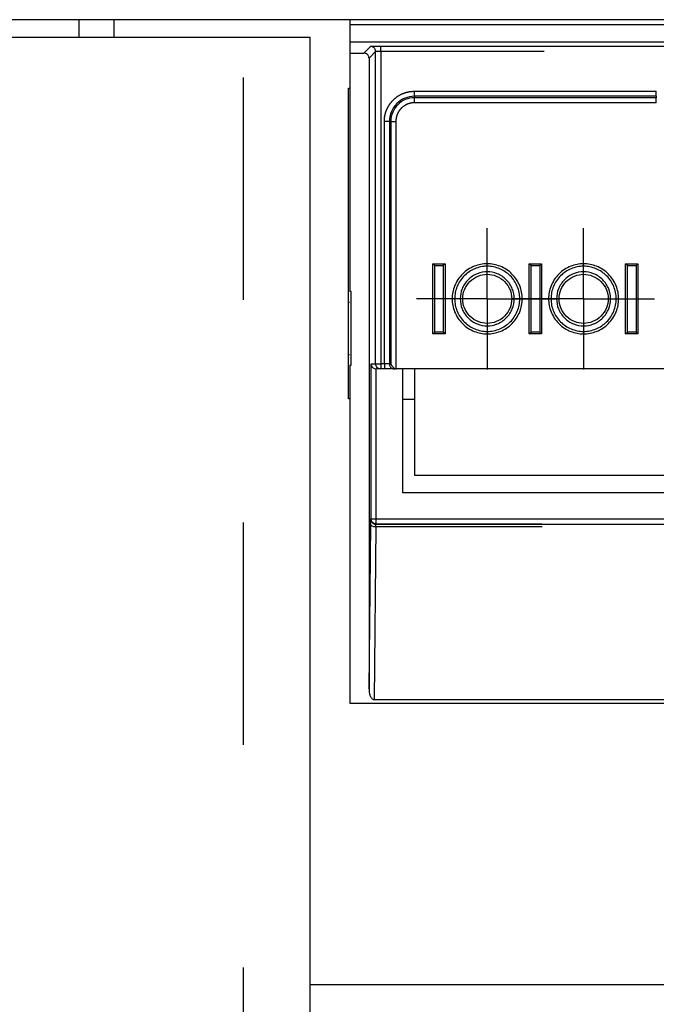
# Model space of a CAD drawing. Extents: x 89 to 295, y 55 to 285.
# Tile 16 of 27: x 195.1 to 198.73, y 164.76 to 170.38. Entities that reach past the tile are written whole.
import ezdxf

# ---------------------------------------------------------------- set-up
doc = ezdxf.new("R2010")
doc.units = 0
doc.linetypes.add('PHANTOM', pattern=[12.7, 6.35, -1.27, 1.27, -1.27, 1.27, -1.27])
doc.layers.get('0').update_dxf_attribs({"linetype": 'CONTINUOUS'})

# ---------------------------------------------------------------- blocks, each defined once
blk = doc.blocks.new('SW_CENTERMARKSYMBOL_24')
at = {"color": 0, "linetype": 'Continuous'}
for p, q in [((0, 0.25), (0, 0.4041)), ((0, 0), (0, 0.25)), ((-0.25, 0), (-0.4041, 0)), ((0, 0), (-0.25, 0)), ((0, 0), (0, -0.25)), ((0, 0), (0.25, 0)), ((0.25, 0), (0.4041, 0)), ((0, -0.25), (0, -0.4041))]:
    blk.add_line(p, q, dxfattribs=at)
blk = doc.blocks.new('SW_CENTERMARKSYMBOL_25')
at = {"color": 0, "linetype": 'Continuous'}
for p, q in [((0, 0.25), (0, 0.4041)), ((0, 0), (0, 0.25)), ((-0.25, 0), (-0.4041, 0)), ((0, 0), (-0.25, 0)), ((0, 0), (0, -0.25)), ((0, 0), (0.25, 0)), ((0.25, 0), (0.4041, 0)), ((0, -0.25), (0, -0.4041))]:
    blk.add_line(p, q, dxfattribs=at)

msp = doc.modelspace()

# ---------------------------------------------------------------- linework, layer by layer
at = {"color": 7, "linetype": 'Continuous'}
for p, q in [((216.3979, 170.3837), (169.5979, 170.3837)), ((195.4379, 170.3837), (195.4379, 170.2837)), ((195.6379, 170.3837), (195.6379, 170.2837)), ((196.9842, 170.3837), (196.9842, 170.3545)), ((169.5784, 170.2837), (196.3784, 170.2837)), ((196.3784, 170.2837), (196.7589, 170.2837)), ((196.7589, 145.9242), (196.7589, 170.2837)), ((196.9842, 170.2545), (196.9842, 170.1934)), ((196.9842, 170.1934), (197.0646, 170.1934)), ((196.9842, 170.1934), (196.9842, 168.8315)), ((197.0946, 170.1634), (197.0946, 166.5621)), ((196.978, 168.2192), (196.978, 169.9928)), ((196.978, 169.9928), (196.9842, 169.9928)), ((197.4697, 168.9798), (197.4592, 168.9904)), ((197.4592, 168.9904), (197.5292, 168.9904)), ((197.4592, 168.5904), (197.4592, 168.9904)), ((197.5292, 168.9904), (197.5186, 168.9798)), ((197.5292, 168.9904), (197.5292, 168.5904)), ((198.0197, 168.9798), (198.0092, 168.9904)), ((198.0092, 168.9904), (198.0792, 168.9904)), ((198.0092, 168.5904), (198.0092, 168.9904)), ((198.0792, 168.9904), (198.0686, 168.9798)), ((198.0792, 168.9904), (198.0792, 168.5904)), ((198.5592, 168.5904), (198.5592, 168.9904)), ((198.5697, 168.9798), (198.5592, 168.9904)), ((198.5592, 168.9904), (198.6292, 168.9904)), ((198.6292, 168.9904), (198.6186, 168.9798)), ((198.6292, 168.9904), (198.6292, 168.5904)), ((197.4697, 168.9798), (197.5186, 168.9798)), ((197.4697, 168.601), (197.4697, 168.9798)), ((197.5186, 168.9798), (197.5186, 168.601)), ((198.0197, 168.601), (198.0197, 168.9798)), ((198.0197, 168.9798), (198.0686, 168.9798)), ((198.0686, 168.9798), (198.0686, 168.601)), ((198.5697, 168.601), (198.5697, 168.9798)), ((198.5697, 168.9798), (198.6186, 168.9798)), ((198.6186, 168.9798), (198.6186, 168.601)), ((196.9932, 168.8315), (196.9842, 168.8315)), ((196.9932, 168.4119), (196.9932, 168.8315)), ((196.978, 168.7714), (196.9834, 168.7715)), ((197.4592, 168.5904), (197.4697, 168.601)), ((197.5186, 168.601), (197.4697, 168.601)), ((197.5292, 168.5904), (197.5186, 168.601)), ((198.0092, 168.5904), (198.0197, 168.601)), ((198.0686, 168.601), (198.0197, 168.601)), ((198.0792, 168.5904), (198.0686, 168.601)), ((198.5592, 168.5904), (198.5697, 168.601)), ((198.6186, 168.601), (198.5697, 168.601)), ((198.6292, 168.5904), (198.6186, 168.601)), ((197.5292, 168.5904), (197.4592, 168.5904)), ((198.0792, 168.5904), (198.0092, 168.5904)), ((198.6292, 168.5904), (198.5592, 168.5904)), ((196.978, 168.472), (196.9834, 168.4719)), ((196.9842, 168.4119), (196.9842, 166.483)), ((196.9842, 168.4119), (196.9932, 168.4119)), ((197.1063, 167.5351), (197.1063, 168.42)), ((197.1624, 168.39), (197.1368, 168.39)), ((197.182, 168.39), (197.1624, 168.39)), ((197.2553, 168.39), (197.2393, 168.39)), ((197.2478, 168.3913), (197.2515, 168.3904)), ((198.8368, 168.3904), (197.2515, 168.3904)), ((198.833, 168.39), (197.2553, 168.39)), ((197.2868, 167.683), (197.2868, 168.39)), ((197.3568, 168.2168), (197.3568, 168.39)), ((196.9842, 168.2192), (196.978, 168.2192)), ((197.3568, 168.2168), (197.2868, 168.2168)), ((197.3568, 167.783), (197.3568, 168.2168)), ((198.8568, 167.783), (197.3568, 167.783)), ((208.1951, 167.683), (197.2868, 167.683)), ((197.0946, 166.5621), (197.1041, 167.5038)), ((196.9842, 166.483), (213.5455, 166.483)), ((197.1241, 166.503), (213.4142, 166.503))]:
    msp.add_line(p, q, dxfattribs=at)
at = {"color": 58, "linetype": 'PHANTOM'}
for p, q in [((213.3844, 170.3545), (196.9842, 170.3545)), ((196.3784, 145.9242), (196.3784, 170.2837)), ((213.3844, 170.2545), (196.9842, 170.2545)), ((197.0646, 170.1934), (197.1025, 170.2313)), ((197.1624, 170.2323), (208.2534, 170.2323)), ((197.1624, 170.2023), (197.1624, 170.2323)), ((197.1324, 170.2013), (197.0946, 170.1634)), ((197.1324, 168.42), (197.1324, 170.2013)), ((208.2534, 170.2023), (197.1624, 170.2023)), ((197.1624, 170.2023), (197.1624, 168.42)), ((197.3542, 169.9465), (197.3542, 169.9752)), ((197.3542, 169.9752), (198.7342, 169.9752)), ((197.3542, 169.9465), (197.3542, 169.9381)), ((198.7342, 169.9465), (197.3542, 169.9465)), ((198.7342, 169.9465), (198.7342, 169.9752)), ((198.7342, 169.9465), (198.7342, 169.9381)), ((198.7342, 169.9381), (197.3542, 169.9381)), ((197.3542, 169.9094), (197.3542, 169.9381)), ((198.7342, 169.9094), (197.3542, 169.9094)), ((198.7342, 169.9094), (198.7342, 169.9381)), ((197.2107, 169.803), (197.182, 169.803)), ((197.182, 168.42), (197.182, 169.803)), ((197.2107, 169.803), (197.2107, 168.42)), ((197.2107, 169.803), (197.2191, 169.803)), ((197.2191, 169.803), (197.2191, 168.42)), ((197.2191, 169.803), (197.2478, 169.803)), ((197.2478, 169.803), (197.2478, 168.3913)), ((197.1063, 168.42), (197.1324, 168.42)), ((197.1324, 168.42), (197.1624, 168.42)), ((197.1363, 167.5351), (197.1363, 168.39)), ((197.182, 168.42), (197.1624, 168.42)), ((197.1624, 168.42), (197.1624, 168.39)), ((197.2107, 168.42), (197.182, 168.42)), ((197.182, 168.42), (197.182, 168.39)), ((197.2107, 168.42), (197.2191, 168.42)), ((197.1049, 167.5338), (197.1063, 167.5351)), ((197.1063, 167.5351), (197.1363, 167.5351)), ((197.1363, 167.5051), (197.1363, 167.5351)), ((197.1363, 167.5351), (208.2414, 167.5351)), ((197.134, 167.4888), (197.1241, 166.503)), ((208.2437, 167.4888), (197.134, 167.4888)), ((197.1349, 167.5038), (197.1363, 167.5051)), ((197.1349, 167.5038), (208.2431, 167.5038)), ((208.2418, 167.5051), (197.1363, 167.5051)), ((213.8494, 164.8742), (196.7589, 164.8742))]:
    msp.add_line(p, q, dxfattribs=at)
at = {"color": 58, "linetype": 'PHANTOM', "flags": 128}
msp.add_lwpolyline([(197.134, 167.4888), (197.1283, 167.4891), (197.1227, 167.49), (197.1175, 167.4914), (197.113, 167.4933), (197.1093, 167.4955), (197.1065, 167.4981), (197.1047, 167.5009), (197.1041, 167.5038)], dxfattribs=at)
at = {"color": 58, "linetype": 'PHANTOM'}
for centre, radius, start, end in [((197.1024, 170.2013), 0.03, 0.0206, 89.9794), ((197.3542, 169.803), 0.1435, 90, 180), ((197.3542, 169.803), 0.1351, 90, 180), ((197.24, 168.4193), 0.0294, 178.749, 268.6925), ((197.1349, 167.5338), 0.03, 180.0211, 269.9789)]:
    msp.add_arc(centre, radius, start, end, dxfattribs=at)
at = {"color": 7, "linetype": 'Continuous'}
for points, knots in [([(196.9842, 170.3545), (196.9842, 170.3286), (196.9842, 170.3029), (196.9842, 170.266), (196.9842, 170.255), (196.9842, 170.2545)], [0, 0, 0, 0, 0.5, 0.5, 1, 1, 1, 1]), ([(197.0946, 170.1634), (197.0945, 170.1652), (197.0943, 170.1687), (197.0929, 170.1737), (197.0907, 170.1785), (197.0877, 170.1828), (197.0839, 170.1865), (197.0796, 170.1895), (197.0749, 170.1917), (197.0698, 170.1932), (197.0663, 170.1933), (197.0646, 170.1934)], [0, 0, 0, 0, 0.1111189, 0.222232, 0.3333409, 0.4444472, 0.5555528, 0.6666591, 0.777768, 0.8888811, 1, 1, 1, 1]), ([(197.7692, 168.5904), (197.7566, 168.5904), (197.7315, 168.5927), (197.6941, 168.6037), (197.6586, 168.622), (197.6268, 168.648), (197.6008, 168.6798), (197.5824, 168.7154), (197.5715, 168.7527), (197.568, 168.7904), (197.5715, 168.8281), (197.5824, 168.8654), (197.6008, 168.901), (197.6268, 168.9328), (197.6585, 168.9588), (197.6941, 168.9771), (197.7314, 168.9881), (197.7691, 168.9916), (197.8069, 168.9881), (197.8442, 168.9772), (197.8798, 168.9588), (197.9115, 168.9328), (197.9376, 168.901), (197.9559, 168.8655), (197.9668, 168.8281), (197.9703, 168.7904), (197.9669, 168.7527), (197.9559, 168.7154), (197.9376, 168.6798), (197.9116, 168.6481), (197.8798, 168.622), (197.8442, 168.6037), (197.8069, 168.5927), (197.7817, 168.5904), (197.7692, 168.5904)], [0, 0, 0, 0, 0.02999, 0.060002, 0.092479, 0.125, 0.157477, 0.189998, 0.219977, 0.25, 0.279979, 0.310002, 0.342479, 0.375, 0.407477, 0.439998, 0.469977, 0.5, 0.529979, 0.560002, 0.592479, 0.625, 0.657477, 0.689998, 0.719977, 0.75, 0.779979, 0.810002, 0.842479, 0.875, 0.907477, 0.939998, 0.969988, 1, 1, 1, 1]), ([(198.3192, 168.5904), (198.3066, 168.5904), (198.2815, 168.5927), (198.2441, 168.6037), (198.2086, 168.622), (198.1768, 168.648), (198.1508, 168.6798), (198.1324, 168.7154), (198.1215, 168.7527), (198.118, 168.7904), (198.1215, 168.8281), (198.1324, 168.8654), (198.1508, 168.901), (198.1768, 168.9328), (198.2085, 168.9588), (198.2441, 168.9771), (198.2814, 168.9881), (198.3191, 168.9916), (198.3569, 168.9881), (198.3942, 168.9772), (198.4298, 168.9588), (198.4615, 168.9328), (198.4876, 168.901), (198.5059, 168.8655), (198.5168, 168.8281), (198.5203, 168.7904), (198.5169, 168.7527), (198.5059, 168.7154), (198.4876, 168.6798), (198.4616, 168.6481), (198.4298, 168.622), (198.3942, 168.6037), (198.3569, 168.5927), (198.3317, 168.5904), (198.3192, 168.5904)], [0, 0, 0, 0, 0.02999, 0.060002, 0.092479, 0.125, 0.157477, 0.189998, 0.219977, 0.25, 0.279979, 0.310002, 0.342479, 0.375, 0.407477, 0.439998, 0.469977, 0.5, 0.529979, 0.560002, 0.592479, 0.625, 0.657477, 0.689998, 0.719977, 0.75, 0.779979, 0.810002, 0.842479, 0.875, 0.907477, 0.939998, 0.969988, 1, 1, 1, 1]), ([(197.7692, 168.6045), (197.7448, 168.6045), (197.7205, 168.6094), (197.6755, 168.628), (197.6549, 168.6418), (197.6205, 168.6762), (197.6067, 168.6968), (197.5881, 168.7418), (197.5833, 168.7661), (197.5833, 168.8148), (197.5881, 168.8391), (197.6067, 168.884), (197.6205, 168.9047), (197.6549, 168.9391), (197.6755, 168.9528), (197.7205, 168.9715), (197.7448, 168.9763), (197.7935, 168.9763), (197.8178, 168.9715), (197.8628, 168.9528), (197.8834, 168.9391), (197.9178, 168.9047), (197.9316, 168.884), (197.9502, 168.8391), (197.9551, 168.8148), (197.9551, 168.7661), (197.9502, 168.7418), (197.9316, 168.6968), (197.9178, 168.6762), (197.8834, 168.6418), (197.8628, 168.628), (197.8178, 168.6094), (197.7935, 168.6045), (197.7692, 168.6045)], [0, 0, 0, 0, 0.0625, 0.0625, 0.125, 0.125, 0.1875, 0.1875, 0.25, 0.25, 0.3125, 0.3125, 0.375, 0.375, 0.4375, 0.4375, 0.5, 0.5, 0.5625, 0.5625, 0.625, 0.625, 0.6875, 0.6875, 0.75, 0.75, 0.8125, 0.8125, 0.875, 0.875, 0.9375, 0.9375, 1, 1, 1, 1]), ([(197.7692, 168.6363), (197.7498, 168.6363), (197.7095, 168.644), (197.6571, 168.6784), (197.6227, 168.7307), (197.6114, 168.7904), (197.6227, 168.8501), (197.6571, 168.9025), (197.7095, 168.9368), (197.7692, 168.9482), (197.8288, 168.9368), (197.8812, 168.9025), (197.9156, 168.8501), (197.927, 168.7904), (197.9156, 168.7307), (197.8812, 168.6784), (197.8288, 168.644), (197.7885, 168.6363), (197.7692, 168.6363)], [0, 0, 0, 0, 0.060027, 0.125, 0.189973, 0.25, 0.310027, 0.375, 0.439973, 0.5, 0.560027, 0.625, 0.689973, 0.75, 0.810027, 0.875, 0.939973, 1, 1, 1, 1]), ([(198.3192, 168.6045), (198.2948, 168.6045), (198.2705, 168.6094), (198.2255, 168.628), (198.2049, 168.6418), (198.1705, 168.6762), (198.1567, 168.6968), (198.1381, 168.7418), (198.1333, 168.7661), (198.1333, 168.8148), (198.1381, 168.8391), (198.1567, 168.884), (198.1705, 168.9047), (198.2049, 168.9391), (198.2255, 168.9528), (198.2705, 168.9715), (198.2948, 168.9763), (198.3435, 168.9763), (198.3678, 168.9715), (198.4128, 168.9528), (198.4334, 168.9391), (198.4678, 168.9047), (198.4816, 168.884), (198.5002, 168.8391), (198.5051, 168.8148), (198.5051, 168.7661), (198.5002, 168.7418), (198.4816, 168.6968), (198.4678, 168.6762), (198.4334, 168.6418), (198.4128, 168.628), (198.3678, 168.6094), (198.3435, 168.6045), (198.3192, 168.6045)], [0, 0, 0, 0, 0.0625, 0.0625, 0.125, 0.125, 0.1875, 0.1875, 0.25, 0.25, 0.3125, 0.3125, 0.375, 0.375, 0.4375, 0.4375, 0.5, 0.5, 0.5625, 0.5625, 0.625, 0.625, 0.6875, 0.6875, 0.75, 0.75, 0.8125, 0.8125, 0.875, 0.875, 0.9375, 0.9375, 1, 1, 1, 1]), ([(198.3192, 168.6363), (198.2998, 168.6363), (198.2595, 168.644), (198.2071, 168.6784), (198.1727, 168.7307), (198.1614, 168.7904), (198.1727, 168.8501), (198.2071, 168.9025), (198.2595, 168.9368), (198.3192, 168.9482), (198.3788, 168.9368), (198.4312, 168.9025), (198.4656, 168.8501), (198.477, 168.7904), (198.4656, 168.7307), (198.4312, 168.6784), (198.3788, 168.644), (198.3385, 168.6363), (198.3192, 168.6363)], [0, 0, 0, 0, 0.0600271, 0.125, 0.1899729, 0.25, 0.3100271, 0.375, 0.4399729, 0.5, 0.5600271, 0.625, 0.6899729, 0.75, 0.8100271, 0.875, 0.9399729, 1, 1, 1, 1]), ([(197.7692, 168.6504), (197.7867, 168.6504), (197.8234, 168.6574), (197.871, 168.6886), (197.9022, 168.7362), (197.9125, 168.7904), (197.9022, 168.8446), (197.871, 168.8922), (197.8234, 168.9234), (197.7692, 168.9338), (197.715, 168.9234), (197.6674, 168.8922), (197.6361, 168.8446), (197.6258, 168.7904), (197.6361, 168.7362), (197.6674, 168.6886), (197.715, 168.6574), (197.7516, 168.6504), (197.7692, 168.6504)], [0, 0, 0, 0, 0.060027, 0.125, 0.189973, 0.25, 0.310027, 0.375, 0.439973, 0.5, 0.560027, 0.625, 0.689973, 0.75, 0.810027, 0.875, 0.939973, 1, 1, 1, 1]), ([(198.3192, 168.6504), (198.3367, 168.6504), (198.3734, 168.6574), (198.421, 168.6886), (198.4522, 168.7362), (198.4625, 168.7904), (198.4522, 168.8446), (198.421, 168.8922), (198.3734, 168.9234), (198.3192, 168.9338), (198.265, 168.9234), (198.2174, 168.8922), (198.1861, 168.8446), (198.1758, 168.7904), (198.1861, 168.7362), (198.2174, 168.6886), (198.265, 168.6574), (198.3016, 168.6504), (198.3192, 168.6504)], [0, 0, 0, 0, 0.060027, 0.125, 0.189973, 0.25, 0.310027, 0.375, 0.439973, 0.5, 0.560027, 0.625, 0.689973, 0.75, 0.810027, 0.875, 0.939973, 1, 1, 1, 1]), ([(197.1063, 168.42), (197.1064, 168.4184), (197.1065, 168.4157), (197.1074, 168.412), (197.1088, 168.408), (197.1112, 168.4036), (197.1154, 168.3984), (197.1211, 168.394), (197.1285, 168.3907), (197.1337, 168.3902), (197.1363, 168.39)], [0, 0, 0, 0, 0.113241, 0.205305, 0.276194, 0.426129, 0.554307, 0.720402, 0.866971, 1, 1, 1, 1]), ([(197.1624, 168.39), (197.1546, 168.39), (197.1468, 168.3932), (197.1357, 168.4043), (197.1324, 168.4121), (197.1324, 168.42)], [0, 0, 0, 0, 0.5, 0.5, 1, 1, 1, 1]), ([(197.2218, 168.39), (197.2205, 168.39), (197.2147, 168.39), (197.2007, 168.39), (197.1881, 168.39), (197.182, 168.39)], [0, 0, 0, 0, 0.13558, 0.578942, 1, 1, 1, 1]), ([(197.2191, 168.42), (197.2196, 168.4184), (197.2206, 168.4154), (197.2228, 168.4112), (197.2252, 168.4076), (197.2275, 168.4046), (197.2308, 168.4011), (197.2353, 168.3973), (197.2414, 168.3935), (197.2457, 168.392), (197.2478, 168.3913)], [0, 0, 0, 0, 0.14037, 0.26476, 0.37319, 0.465696, 0.542339, 0.713842, 0.865553, 1, 1, 1, 1]), ([(197.1363, 167.5051), (197.1284, 167.5051), (197.1206, 167.5084), (197.1095, 167.5195), (197.1063, 167.5273), (197.1063, 167.5351)], [0, 0, 0, 0, 0.5, 0.5, 1, 1, 1, 1]), ([(197.0946, 166.5621), (197.0946, 166.5592), (197.0947, 166.5537), (197.0955, 166.5465), (197.0969, 166.5384), (197.0991, 166.5297), (197.1029, 166.5204), (197.1073, 166.5129), (197.1126, 166.5074), (197.1182, 166.5037), (197.1222, 166.5033), (197.1241, 166.503)], [0, 0, 0, 0, 0.124509, 0.226936, 0.307288, 0.468888, 0.60246, 0.726674, 0.831569, 0.92075, 1, 1, 1, 1])]:
    msp.add_open_spline(points, degree=3, knots=knots, dxfattribs=at)
at = {"color": 58, "linetype": 'PHANTOM'}
for points, knots in [([(197.1025, 170.2313), (197.1026, 170.2314), (197.1028, 170.2314), (197.1044, 170.2316), (197.1073, 170.2317), (197.1123, 170.2319), (197.1201, 170.232), (197.1296, 170.2322), (197.1401, 170.2323), (197.1512, 170.2323), (197.1587, 170.2323), (197.1624, 170.2323)], [0, 0, 0, 0, 0.080209, 0.159924, 0.240395, 0.369968, 0.500116, 0.62968, 0.759821, 0.879764, 1, 1, 1, 1]), ([(197.1624, 170.2023), (197.1607, 170.2023), (197.1571, 170.2023), (197.1517, 170.2023), (197.1461, 170.2022), (197.1409, 170.202), (197.1365, 170.2018), (197.1332, 170.2016), (197.1327, 170.2014), (197.1324, 170.2013)], [0, 0, 0, 0, 0.110451, 0.231713, 0.363782, 0.506653, 0.660319, 0.824771, 1, 1, 1, 1]), ([(197.182, 169.803), (197.1821, 169.8074), (197.1822, 169.816), (197.1837, 169.8289), (197.1862, 169.8416), (197.1896, 169.8542), (197.1964, 169.8734), (197.2092, 169.8983), (197.2316, 169.9256), (197.2589, 169.948), (197.2863, 169.9622), (197.3112, 169.9703), (197.3325, 169.9745), (197.3469, 169.975), (197.3542, 169.9752)], [0, 0, 0, 0, 0.048282, 0.096166, 0.143927, 0.191842, 0.240186, 0.370018, 0.500048, 0.629881, 0.759911, 0.840112, 0.919714, 1, 1, 1, 1]), ([(197.3542, 169.9094), (197.3508, 169.9093), (197.3441, 169.9092), (197.3342, 169.9077), (197.3245, 169.9054), (197.3113, 169.9008), (197.2953, 169.8926), (197.2784, 169.8788), (197.2646, 169.8619), (197.2549, 169.843), (197.2488, 169.8231), (197.2481, 169.8097), (197.2478, 169.803)], [0, 0, 0, 0, 0.060263, 0.120026, 0.179828, 0.240208, 0.370009, 0.500131, 0.629931, 0.760053, 0.879948, 1, 1, 1, 1]), ([(197.1041, 167.5038), (197.1041, 167.506), (197.1041, 167.5104), (197.1042, 167.5161), (197.1043, 167.5213), (197.1045, 167.527), (197.1047, 167.5325), (197.1049, 167.5333), (197.1049, 167.5338)], [0, 0, 0, 0, 0.125599, 0.249472, 0.373726, 0.500448, 0.749477, 1, 1, 1, 1])]:
    msp.add_open_spline(points, degree=3, knots=knots, dxfattribs=at)
at = {"color": 7, "linetype": 'Continuous'}
for points in [[(197.1363, 168.39), (197.1364, 168.39), (197.1366, 168.39), (197.1368, 168.39)], [(197.2553, 168.39), (197.2541, 168.39), (197.2528, 168.3901), (197.2515, 168.3904)]]:
    msp.add_open_spline(points, degree=3, dxfattribs=at)
at = {"color": 58, "linetype": 'PHANTOM'}
msp.add_open_spline([(197.134, 167.4888), (197.1342, 167.4978), (197.1346, 167.5036), (197.1349, 167.5038)], degree=3, dxfattribs=at)

# ---------------------------------------------------------------- block references
at = {"color": 7, "linetype": 'Continuous'}
for name, p in [('SW_CENTERMARKSYMBOL_24', (197.7692, 168.7904)), ('SW_CENTERMARKSYMBOL_25', (198.3192, 168.7904))]:
    msp.add_blockref(name, p, dxfattribs=at)

doc.saveas('drawing.dxf')
